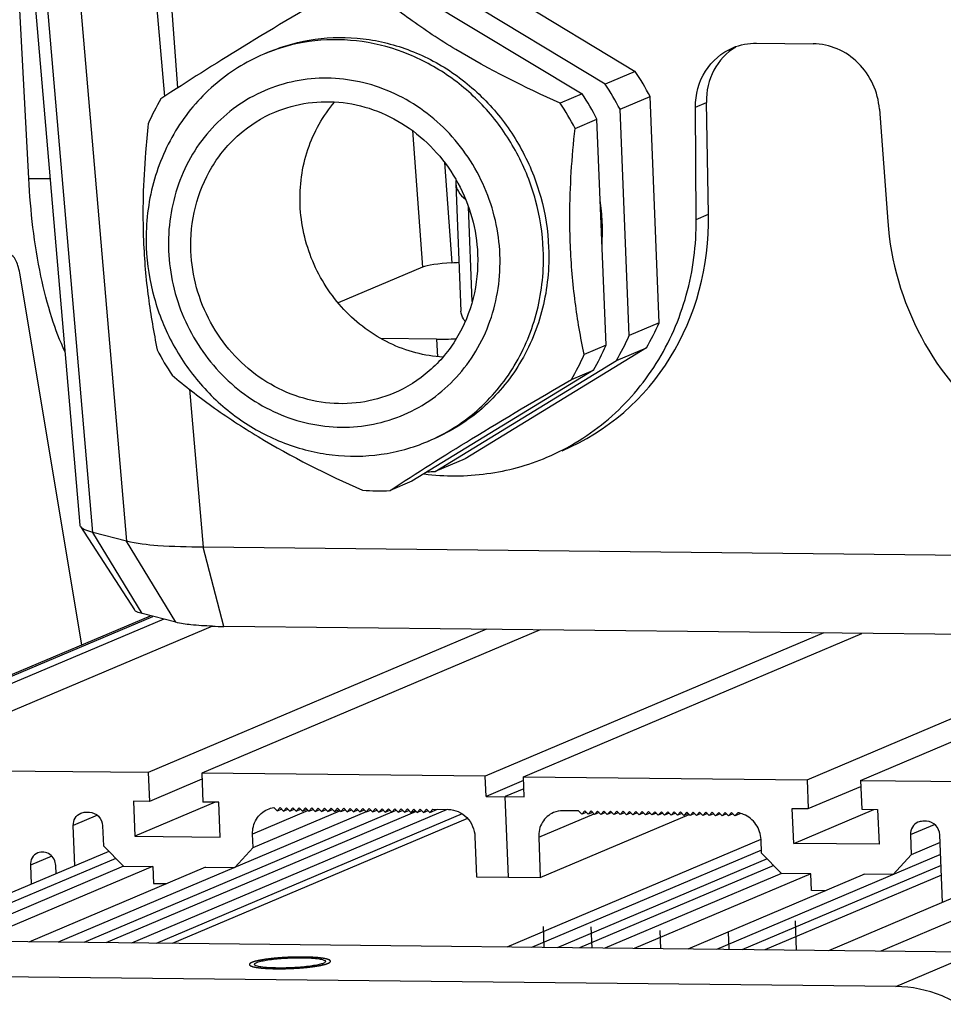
# Model space of a CAD drawing. Header units: millimetres. Extents: x 0 to 420, y 0 to 297.
# Tile 18 of 53: x 160 to 182, y 57 to 80. Entities that reach past the tile are written whole.
import ezdxf

# ---------------------------------------------------------------- set-up
doc = ezdxf.new("R2010")
doc.units = ezdxf.units.MM
doc.header["$LTSCALE"] = 23.1
doc.linetypes.add('CENTER', pattern=[0.6, 0.375, -0.075, 0.075, -0.075])
doc.layers.add('COMPONENTS', color=7, linetype='CONTINUOUS')

msp = doc.modelspace()

# ---------------------------------------------------------------- linework, layer by layer
at = {"layer": 'COMPONENTS', "color": 7, "linetype": 'CONTINUOUS'}
for p, q in [((161.07999, 84.63814), (162.51051, 67.99698)), ((162.8684, 84.68119), (163.401, 78.4855)), ((161.41326, 68.3783), (160.03405, 84.4225)), ((161.71452, 68.20217), (160.31443, 84.48931)), ((163.32442, 83.98228), (163.71354, 78.68909)), ((160.20255, 76.55478), (159.82995, 83.62871)), ((170.01632, 81.79495), (174.51131, 79.07938)), ((173.80311, 78.77942), (169.30812, 81.49498)), ((168.76335, 81.26424), (173.25833, 78.54868)), ((177.3704, 79.74698), (178.70681, 79.7325)), ((165.8736, 79.53903), (165.74735, 79.48556)), ((174.51131, 79.07938), (173.80311, 78.77942)), ((173.25833, 78.54868), (172.74175, 78.32988)), ((174.15096, 78.18484), (174.85916, 78.48481)), ((175.07467, 73.14873), (174.85916, 78.48481)), ((175.92998, 78.23531), (176.18787, 78.34454)), ((176.2389, 75.70794), (176.18787, 78.34454)), ((174.36647, 72.84876), (174.15096, 78.18484)), ((175.94916, 75.58521), (175.92998, 78.23531)), ((180.27065, 78.18829), (180.46561, 75.53629)), ((173.0896, 77.7353), (173.60618, 77.9541)), ((173.82169, 72.61802), (173.60618, 77.9541)), ((169.25206, 77.6838), (169.4892, 74.45795)), ((170.00973, 76.93403), (170.18391, 74.56473)), ((160.20255, 76.55478), (160.71086, 76.54927)), ((170.27642, 76.42946), (170.39791, 73.4214)), ((170.66622, 73.65403), (170.57621, 75.88267)), ((175.94916, 75.58521), (176.2389, 75.70794)), ((169.4892, 74.45795), (167.50298, 73.61668)), ((161.45321, 65.55208), (159.98855, 74.32036)), ((175.07467, 73.14873), (174.36647, 72.84876)), ((169.82078, 72.76472), (168.50557, 72.77897)), ((169.82078, 72.76472), (169.84622, 72.34901)), ((174.77457, 72.56117), (170.49509, 69.94065)), ((173.82169, 72.61802), (173.30511, 72.39922)), ((174.06636, 72.2612), (174.77457, 72.56117)), ((169.78688, 69.64068), (174.06636, 72.2612)), ((173.52159, 72.03046), (169.24211, 69.40994)), ((173.00501, 71.81166), (173.52159, 72.03046)), ((163.9946, 71.58022), (164.31476, 67.85587)), ((169.74253, 70.40461), (169.61628, 70.35113)), ((170.49509, 69.94065), (169.78688, 69.64068)), ((169.24211, 69.40994), (168.72553, 69.19114)), ((161.4262, 68.34252), (162.69332, 66.37578)), ((162.87457, 66.28902), (161.71452, 68.20217)), ((162.51051, 67.99698), (161.71452, 68.20217)), ((163.67056, 66.08383), (162.51051, 67.99698)), ((164.80317, 65.98469), (164.31476, 67.85587)), ((193.52075, 67.53951), (164.31476, 67.85587)), ((154.46947, 62.59409), (163.07259, 66.23798)), ((154.63749, 62.62705), (163.12865, 66.22353)), ((163.67056, 66.08383), (162.87457, 66.28902)), ((163.38522, 66.15739), (155.03991, 62.6227)), ((164.53375, 65.99095), (156.54295, 62.60641)), ((194.00915, 65.66833), (164.80317, 65.98469)), ((171.00416, 65.91752), (163.02106, 62.53624)), ((172.26671, 65.90385), (164.28362, 62.52257)), ((178.95525, 65.8314), (170.97215, 62.45012)), ((171.87398, 62.44035), (179.85707, 65.82163)), ((178.56251, 62.3679), (186.54561, 65.74918)), ((179.82506, 62.35422), (187.80816, 65.7355)), ((163.02106, 62.53624), (156.54295, 62.60641)), ((163.02106, 62.53624), (163.04856, 61.85547)), ((164.28362, 62.52257), (164.31111, 61.8418)), ((170.97215, 62.45012), (164.28362, 62.52257)), ((164.28933, 62.38101), (163.04856, 61.85547)), ((170.99133, 61.97516), (170.97215, 62.45012)), ((171.8776, 62.35054), (170.99133, 61.97516)), ((171.89316, 61.96539), (171.87398, 62.44035)), ((171.87398, 62.44035), (178.56251, 62.3679)), ((178.56251, 62.3679), (178.59, 61.68713)), ((179.82506, 62.35422), (179.85256, 61.67345)), ((179.82506, 62.35422), (186.30317, 62.28405)), ((171.88538, 62.15797), (171.44225, 61.97028)), ((178.59, 61.68713), (179.83078, 62.21266)), ((162.6728, 61.85954), (162.70605, 61.03628)), ((163.04856, 61.85547), (162.6728, 61.85954)), ((164.60044, 61.83866), (162.70605, 61.03628)), ((164.68687, 61.83773), (164.31111, 61.8418)), ((164.72012, 61.01447), (164.68687, 61.83773)), ((170.99133, 61.97516), (171.89316, 61.96539)), ((171.51898, 60.07045), (171.44225, 61.97028)), ((168.163, 61.61098), (160.89702, 58.53344)), ((168.76421, 61.60447), (161.49823, 58.52693)), ((161.54136, 61.60277), (161.63154, 61.6018)), ((169.34251, 61.62089), (162.0243, 58.52123)), ((170.07179, 61.66862), (162.62551, 58.51472)), ((170.42884, 61.56522), (163.2117, 58.50837)), ((166.79495, 61.6408), (165.48348, 61.08532)), ((165.49626, 60.76868), (167.54342, 61.63577)), ((165.9831, 61.71051), (166.05908, 61.63296)), ((166.05908, 61.63296), (166.13104, 61.71131)), ((166.05908, 61.63296), (166.16418, 61.67748)), ((166.13104, 61.71131), (166.20939, 61.63133)), ((166.20939, 61.63133), (166.28134, 61.70968)), ((166.20939, 61.63133), (166.31448, 61.67585)), ((166.28134, 61.70968), (166.35969, 61.62971)), ((166.35969, 61.62971), (166.43164, 61.70805)), ((166.35969, 61.62971), (166.46479, 61.67422)), ((166.43164, 61.70805), (166.50999, 61.62808)), ((166.50999, 61.62808), (166.58195, 61.70642)), ((166.50999, 61.62808), (166.61509, 61.67259)), ((166.58195, 61.70642), (166.6603, 61.62645)), ((166.6603, 61.62645), (166.73225, 61.7048)), ((166.6603, 61.62645), (166.7654, 61.67096)), ((166.73225, 61.7048), (166.8106, 61.62482)), ((166.8106, 61.62482), (166.88256, 61.70317)), ((166.8106, 61.62482), (166.9157, 61.66934)), ((166.88256, 61.70317), (166.96091, 61.62319)), ((166.96091, 61.62319), (167.03286, 61.70154)), ((166.96091, 61.62319), (167.066, 61.66771)), ((167.03286, 61.70154), (167.11121, 61.62157)), ((167.11121, 61.62157), (167.18317, 61.69991)), ((167.11121, 61.62157), (167.21631, 61.66608)), ((167.18317, 61.69991), (167.26151, 61.61994)), ((167.26151, 61.61994), (167.33347, 61.69828)), ((167.26151, 61.61994), (167.36661, 61.66445)), ((167.33347, 61.69828), (167.41182, 61.61831)), ((167.41182, 61.61831), (167.48377, 61.69665)), ((167.41182, 61.61831), (167.51692, 61.66282)), ((167.48377, 61.69665), (167.56212, 61.61668)), ((167.56212, 61.61668), (167.63408, 61.69503)), ((167.56212, 61.61668), (167.66722, 61.6612)), ((167.63408, 61.69503), (167.71243, 61.61505)), ((167.71243, 61.61505), (167.78438, 61.6934)), ((167.71243, 61.61505), (167.81753, 61.65957)), ((167.78438, 61.6934), (167.86273, 61.61343)), ((167.86273, 61.61343), (167.93469, 61.69177)), ((167.86273, 61.61343), (167.96783, 61.65794)), ((167.93469, 61.69177), (168.01304, 61.6118)), ((168.01304, 61.6118), (168.08499, 61.69014)), ((168.01304, 61.6118), (168.11813, 61.65631)), ((168.08499, 61.69014), (168.16334, 61.61017)), ((168.16334, 61.61017), (168.23529, 61.68851)), ((168.16334, 61.61017), (168.26844, 61.65468)), ((168.23529, 61.68851), (168.31364, 61.60854)), ((168.31364, 61.60854), (168.3856, 61.68689)), ((168.31364, 61.60854), (168.41874, 61.65306)), ((168.3856, 61.68689), (168.46395, 61.60691)), ((168.46395, 61.60691), (168.5359, 61.68526)), ((168.46395, 61.60691), (168.56905, 61.65143)), ((168.5359, 61.68526), (168.61425, 61.60528)), ((168.61425, 61.60528), (168.68621, 61.68363)), ((168.61425, 61.60528), (168.71935, 61.6498)), ((168.68621, 61.68363), (168.76456, 61.60366)), ((168.76456, 61.60366), (168.83651, 61.682)), ((168.76456, 61.60366), (168.86965, 61.64817)), ((168.83651, 61.682), (168.91486, 61.60203)), ((168.91486, 61.60203), (168.98682, 61.68037)), ((168.91486, 61.60203), (169.01996, 61.64654)), ((168.98682, 61.68037), (169.06516, 61.6004)), ((169.06516, 61.6004), (169.13712, 61.67875)), ((169.06516, 61.6004), (169.17026, 61.64492)), ((169.13712, 61.67875), (169.21547, 61.59877)), ((169.21547, 61.59877), (169.28742, 61.67712)), ((169.21547, 61.59877), (169.32057, 61.64329)), ((169.28742, 61.67712), (169.36577, 61.59714)), ((169.36577, 61.59714), (169.43773, 61.67549)), ((169.36577, 61.59714), (169.47087, 61.64166)), ((169.43773, 61.67549), (169.51608, 61.59552)), ((169.51608, 61.59552), (169.58803, 61.67386)), ((169.51608, 61.59552), (169.62117, 61.64003)), ((169.58803, 61.67386), (169.66638, 61.59389)), ((169.66638, 61.59389), (169.73834, 61.67223)), ((169.66638, 61.59389), (169.84853, 61.67104)), ((169.73834, 61.67223), (170.1023, 61.66829)), ((172.23213, 61.01222), (173.53761, 61.56516)), ((173.17173, 61.63504), (172.80777, 61.63899)), ((173.25008, 61.55507), (173.17173, 61.63504)), ((173.32204, 61.63342), (173.25008, 61.55507)), ((173.35518, 61.59958), (173.25008, 61.55507)), ((173.40039, 61.55344), (173.32204, 61.63342)), ((173.47234, 61.63179), (173.40039, 61.55344)), ((173.50548, 61.59796), (173.40039, 61.55344)), ((173.55069, 61.55181), (173.47234, 61.63179)), ((173.62265, 61.63016), (173.55069, 61.55181)), ((173.65579, 61.59633), (173.55069, 61.55181)), ((173.70099, 61.55019), (173.62265, 61.63016)), ((173.77295, 61.62853), (173.70099, 61.55019)), ((173.80609, 61.5947), (173.70099, 61.55019)), ((173.8513, 61.54856), (173.77295, 61.62853)), ((173.92325, 61.6269), (173.8513, 61.54856)), ((173.9564, 61.59307), (173.8513, 61.54856)), ((174.0016, 61.54693), (173.92325, 61.6269)), ((174.07356, 61.62527), (174.0016, 61.54693)), ((174.1067, 61.59144), (174.0016, 61.54693)), ((174.15191, 61.5453), (174.07356, 61.62527)), ((174.22386, 61.62365), (174.15191, 61.5453)), ((174.25701, 61.58982), (174.15191, 61.5453)), ((174.30221, 61.54367), (174.22386, 61.62365)), ((174.37417, 61.62202), (174.30221, 61.54367)), ((174.40731, 61.58819), (174.30221, 61.54367)), ((174.45252, 61.54204), (174.37417, 61.62202)), ((174.52447, 61.62039), (174.45252, 61.54204)), ((174.55761, 61.58656), (174.45252, 61.54204)), ((174.60282, 61.54042), (174.52447, 61.62039)), ((174.67477, 61.61876), (174.60282, 61.54042)), ((174.70792, 61.58493), (174.60282, 61.54042)), ((174.75312, 61.53879), (174.67477, 61.61876)), ((174.82508, 61.61713), (174.75312, 61.53879)), ((174.85822, 61.5833), (174.75312, 61.53879)), ((174.90343, 61.53716), (174.82508, 61.61713)), ((174.97538, 61.61551), (174.90343, 61.53716)), ((175.00853, 61.58168), (174.90343, 61.53716)), ((175.05373, 61.53553), (174.97538, 61.61551)), ((175.12569, 61.61388), (175.05373, 61.53553)), ((175.15883, 61.58005), (175.05373, 61.53553)), ((175.20404, 61.5339), (175.12569, 61.61388)), ((175.27599, 61.61225), (175.20404, 61.5339)), ((175.30913, 61.57842), (175.20404, 61.5339)), ((175.35434, 61.53228), (175.27599, 61.61225)), ((175.4263, 61.61062), (175.35434, 61.53228)), ((175.45944, 61.57679), (175.35434, 61.53228)), ((175.50464, 61.53065), (175.4263, 61.61062)), ((175.5766, 61.60899), (175.50464, 61.53065)), ((175.60974, 61.57516), (175.50464, 61.53065)), ((175.65495, 61.52902), (175.5766, 61.60899)), ((175.7269, 61.60737), (175.65495, 61.52902)), ((175.76005, 61.57354), (175.65495, 61.52902)), ((175.80525, 61.52739), (175.7269, 61.60737)), ((175.87721, 61.60574), (175.80525, 61.52739)), ((175.91035, 61.57191), (175.80525, 61.52739)), ((175.95556, 61.52576), (175.87721, 61.60574)), ((176.02751, 61.60411), (175.95556, 61.52576)), ((176.06065, 61.57028), (175.95556, 61.52576)), ((176.10586, 61.52414), (176.02751, 61.60411)), ((176.17782, 61.60248), (176.10586, 61.52414)), ((176.21096, 61.56865), (176.10586, 61.52414)), ((176.25616, 61.52251), (176.17782, 61.60248)), ((176.32812, 61.60085), (176.25616, 61.52251)), ((176.36126, 61.56702), (176.25616, 61.52251)), ((176.40647, 61.52088), (176.32812, 61.60085)), ((176.47842, 61.59923), (176.40647, 61.52088)), ((176.51157, 61.56539), (176.40647, 61.52088)), ((176.55677, 61.51925), (176.47842, 61.59923)), ((176.62873, 61.5976), (176.55677, 61.51925)), ((176.66187, 61.56377), (176.55677, 61.51925)), ((176.70708, 61.51762), (176.62873, 61.5976)), ((176.77903, 61.59597), (176.70708, 61.51762)), ((176.81218, 61.56214), (176.70708, 61.51762)), ((176.85738, 61.516), (176.77903, 61.59597)), ((176.92716, 61.59197), (176.85738, 61.516)), ((176.99738, 61.57529), (176.85738, 61.516)), ((178.24749, 60.86794), (178.21424, 61.6912)), ((178.21424, 61.6912), (178.59, 61.68713)), ((178.24749, 60.86794), (180.14189, 61.67032)), ((179.85256, 61.67345), (180.22832, 61.66938)), ((180.22832, 61.66938), (180.26157, 60.84612)), ((161.82181, 61.53009), (161.25354, 61.28939)), ((170.55387, 61.45715), (163.5824, 58.50435)), ((172.2705, 60.06231), (175.78304, 61.55006)), ((181.3815, 61.38787), (181.29132, 61.38884)), ((161.2919, 60.33948), (161.25354, 61.28939)), ((161.94493, 61.2819), (161.96412, 60.80694)), ((181.0035, 61.07546), (181.57177, 61.31615)), ((162.70605, 61.03628), (164.72012, 61.01447)), ((165.49626, 60.76868), (165.48348, 61.08532)), ((170.72909, 61.0285), (170.76745, 60.07859)), ((177.47614, 60.95918), (171.47843, 58.41882)), ((172.23213, 61.01222), (172.2705, 60.06231)), ((177.49053, 60.63876), (177.47775, 60.9554)), ((180.26157, 60.84612), (178.24749, 60.86794)), ((181.0035, 61.07546), (181.02268, 60.6005)), ((181.70215, 60.8883), (181.02268, 60.6005)), ((181.75919, 59.47614), (181.6949, 61.06797)), ((162.09065, 60.67779), (157.12438, 58.5743)), ((161.96412, 60.80694), (162.43421, 60.3271)), ((165.06453, 60.29861), (165.49626, 60.76868)), ((177.48768, 60.70944), (172.06461, 58.41247)), ((177.49053, 60.63876), (177.96063, 60.15892)), ((162.25339, 60.51168), (157.66548, 58.56844)), ((160.7472, 60.5658), (160.23977, 60.35087)), ((177.62159, 60.50499), (172.66583, 58.40596)), ((181.71356, 60.60592), (176.42343, 58.36526)), ((180.59095, 60.13043), (181.02268, 60.6005)), ((162.43421, 60.3271), (158.26669, 58.56193)), ((163.12327, 60.32515), (158.94306, 58.5546)), ((164.37314, 60.3061), (160.20562, 58.54093)), ((160.23977, 60.35087), (160.25792, 59.90153)), ((160.84877, 60.15178), (160.84099, 60.34436)), ((162.43421, 60.3271), (163.12561, 60.31961)), ((163.12561, 60.31961), (163.1416, 59.92382)), ((164.37314, 60.3061), (165.06453, 60.29861)), ((177.77981, 60.34349), (173.19189, 58.40026)), ((181.72393, 60.34915), (177.02465, 58.35875)), ((184.92939, 60.28351), (180.30128, 58.32325)), ((170.76745, 60.07859), (172.2705, 60.06231)), ((177.96063, 60.15892), (173.79311, 58.39375)), ((178.65203, 60.15143), (174.48451, 58.38626)), ((179.91458, 60.13776), (175.74706, 58.37258)), ((181.73326, 60.11806), (177.56574, 58.35288)), ((178.65203, 60.15143), (177.96063, 60.15892)), ((178.66801, 59.75563), (178.65203, 60.15143)), ((183.2363, 60.10178), (179.06879, 58.3366)), ((180.59095, 60.13043), (179.89955, 60.13792)), ((163.1416, 59.92382), (163.46237, 59.92034)), ((179.00382, 59.752), (178.66801, 59.75563)), ((182.56739, 58.29871), (152.12273, 58.62848)), ((180.66069, 57.49111), (182.56739, 58.29871)), ((180.66069, 57.49111), (150.21603, 57.82089))]:
    msp.add_line(p, q, dxfattribs=at)
at = {"layer": 'COMPONENTS', "color": 2, "linetype": 'CENTER'}
for p, q in [((178.31727, 58.34474), (178.2892, 59.03976)), ((172.36522, 58.40922), (172.34514, 58.90634)), ((173.4925, 58.39701), (173.47217, 58.90046)), ((175.11579, 58.37942), (175.0982, 58.8148)), ((176.72404, 58.362), (176.70703, 58.78313))]:
    msp.add_line(p, q, dxfattribs=at)
at = {"layer": 'COMPONENTS', "color": 7, "linetype": 'CONTINUOUS'}
for centre, radius, start, end in [((167.41867, 75.53936), 4.28553, 111.121319, 112.95392), ((169.1383, 75.53694), 6.4357, 27.261321, 33.397002), ((168.43009, 75.23697), 6.4357, 27.261321, 33.397002), ((167.88532, 75.00623), 6.4357, 27.261321, 33.397002), ((168.20435, 75.56642), 5.66345, 149.604332, 156.2828), ((167.36874, 74.78743), 6.4357, 27.261321, 33.397002), ((168.67677, 75.3173), 5.06004, 2.324188, 8.27122), ((168.75689, 75.32116), 4.97983, 356.308268, 2.317203), ((169.88955, 75.42669), 5.66345, 329.604335, 336.282797), ((169.18134, 75.12673), 5.66345, 329.604335, 336.282797), ((168.9556, 75.45617), 6.4357, 207.261321, 213.397002), ((168.63657, 74.89599), 5.66345, 329.604335, 336.282797), ((168.11999, 74.67719), 5.66345, 329.604332, 336.2828), ((169.52162, 74.95451), 5.32045, 270.946575, 272.85784), ((168.45951, 74.54469), 5.36015, 265.914019, 272.84478), ((164.91516, 76.81101), 10.82691, 267.979017, 269.40716)]:
    msp.add_arc(centre, radius, start, end, dxfattribs=at)
for centre, major_axis, ratio, start_param, end_param in [((177.69289, 78.2733), (-0.74221, 1.41832), 0.92337107, 0.05135499, 1.07543291), ((170.21882, 75.9929), (-2.96885, 5.67327), 0.92337107, -3.21685333, -2.06615975), ((170.31638, 74.44899), (0.87976, 0.03548), 0.13887446, 1.71634333, 2.78846631), ((170.0394, 74.69099), (0.95973, 0.03871), 0.13887446, -1.42524933, -1.24509351), ((170.36406, 72.99562), (1.59905, 0.06437), 0.1390487, -1.92303765, -1.62529587)]:
    msp.add_ellipse(centre, major_axis=major_axis, ratio=ratio, start_param=start_param, end_param=end_param, dxfattribs=at)
for points, knots in [([(167.59881, 81.05246), (166.80843, 80.5926), (165.36776, 79.74205), (163.95307, 78.84859), (163.31933, 78.43194)], [0, 0, 0, 0, 0.54662472, 1, 1, 1, 1]), ([(172.74175, 78.32988), (171.89773, 78.70525), (170.67504, 79.3122), (169.20735, 80.27938), (168.55059, 80.79169), (168.24677, 81.04544)], [0, 0, 0, 0, 0.52609832, 0.77454616, 1, 1, 1, 1]), ([(165.8736, 79.53903), (166.219, 79.68531), (166.95541, 79.8882), (168.10539, 79.8959), (169.236, 79.60998), (170.27911, 79.04892), (171.17413, 78.24749), (171.86935, 77.25326), (172.32471, 76.12542), (172.4513, 75.32239), (172.4675, 74.92135)], [0, 0, 0, 0, 0.11972345, 0.24051771, 0.36317958, 0.48804448, 0.61492772, 0.74318941, 0.87188956, 1, 1, 1, 1]), ([(172.34124, 74.86787), (172.32529, 75.26283), (172.20205, 76.05365), (171.75941, 77.16652), (171.08315, 78.15163), (170.2111, 78.9521), (169.19218, 79.5219), (168.08376, 79.82693), (166.95052, 79.84819), (166.21921, 79.67018), (165.8744, 79.53698)], [0, 0, 0, 0, 0.12801625, 0.25662765, 0.38483829, 0.51172909, 0.6366597, 0.75941768, 0.88028623, 1, 1, 1, 1]), ([(180.27065, 78.18829), (180.25575, 78.39094), (180.15114, 78.79385), (179.79769, 79.3001), (179.2956, 79.64408), (178.90033, 79.73041), (178.70681, 79.7325)], [0, 0, 0, 0, 0.25449262, 0.50850866, 0.75762085, 1, 1, 1, 1]), ([(165.74735, 79.48556), (165.3207, 79.30485), (164.51638, 78.80109), (163.60253, 77.70622), (163.05143, 76.37356), (162.95516, 75.40861), (162.97456, 74.92839)], [0, 0, 0, 0, 0.24581846, 0.49369881, 0.74502084, 1, 1, 1, 1]), ([(175.92998, 78.23531), (175.92785, 78.52906), (176.08142, 79.12229), (176.54975, 79.52671), (176.81031, 79.63708)], [0, 0, 0, 0, 0.50935642, 1, 1, 1, 1]), ([(171.31734, 74.76064), (171.29555, 75.29995), (171.04806, 76.37922), (170.28129, 77.5248), (169.45977, 78.22078), (168.7652, 78.61186), (168.01787, 78.85677), (167.24622, 78.94582), (166.48015, 78.87504), (165.74959, 78.64682), (165.08323, 78.26999), (164.5071, 77.75946), (164.04342, 77.13543), (163.70981, 76.42229), (163.51853, 75.64804), (163.49071, 75.11289), (163.50152, 74.8453)], [0, 0, 0, 0, 0.12875353, 0.25745657, 0.32128046, 0.3842822, 0.44638752, 0.50765835, 0.56828842, 0.62857633, 0.68887815, 0.74954757, 0.8108768, 0.87305064, 0.93611765, 1, 1, 1, 1]), ([(166.00554, 78.11794), (166.25622, 78.22411), (166.79072, 78.37133), (167.62536, 78.37688), (168.44593, 78.16934), (169.20299, 77.7621), (169.85257, 77.18042), (170.35715, 76.45883), (170.68764, 75.64025), (170.77952, 75.05742), (170.79127, 74.76634)], [0, 0, 0, 0, 0.1197239, 0.24051823, 0.36317976, 0.48804444, 0.61492771, 0.7431883, 0.87188673, 1, 1, 1, 1]), ([(166.60436, 75.93101), (166.58658, 76.37126), (166.70553, 77.25452), (167.14305, 78.03447), (167.42262, 78.35974)], [0, 0, 0, 0, 0.50672397, 1, 1, 1, 1]), ([(164.02759, 74.83961), (164.01354, 75.18739), (164.08209, 75.88405), (164.4762, 76.84414), (165.12821, 77.62927), (165.70181, 77.98932), (166.00554, 78.11794)], [0, 0, 0, 0, 0.25727348, 0.50927899, 0.75619955, 1, 1, 1, 1]), ([(163.01923, 77.84438), (162.99503, 77.61872), (162.90859, 76.70163), (162.88105, 75.7778), (162.90907, 75.08405)], [0, 0, 0, 0, 0.24634917, 1, 1, 1, 1]), ([(172.97945, 74.97496), (172.97009, 75.20663), (172.95409, 76.12814), (173.01609, 77.04972), (173.0896, 77.7353)], [0, 0, 0, 0, 0.25164342, 1, 1, 1, 1]), ([(161.06192, 72.45878), (160.93659, 72.72038), (160.71469, 73.3095), (160.37017, 74.67006), (160.24331, 75.78094), (160.20255, 76.55478)], [0, 0, 0, 0, 0.20690283, 0.4472803, 1, 1, 1, 1]), ([(170.27642, 76.42945), (170.27906, 76.36414), (170.33279, 76.21851), (170.44051, 76.11373), (170.50431, 76.06209)], [0, 0, 0, 0, 0.44331373, 1, 1, 1, 1]), ([(169.97196, 72.3378), (169.75605, 72.35076), (169.3227, 72.42087), (168.49243, 72.72823), (167.57273, 73.41235), (166.82614, 74.57121), (166.62266, 75.47809), (166.60436, 75.93101)], [0, 0, 0, 0, 0.12099714, 0.24363574, 0.49279355, 0.74642509, 1, 1, 1, 1]), ([(172.42777, 69.97811), (172.95187, 70.20009), (173.94305, 70.81584), (175.08511, 72.15265), (175.8001, 73.79051), (175.9535, 74.98568), (175.94916, 75.58521)], [0, 0, 0, 0, 0.24404729, 0.49104999, 0.74292521, 1, 1, 1, 1]), ([(180.46561, 75.53629), (180.53502, 74.59209), (181.07847, 72.71928), (182.33495, 71.22565), (183.08057, 70.65113)], [0, 0, 0, 0, 0.50144572, 1, 1, 1, 1]), ([(162.90907, 75.08405), (162.92719, 74.63545), (163.00138, 73.77104), (163.1495, 72.91672), (163.23474, 72.5083)], [0, 0, 0, 0, 0.5183261, 1, 1, 1, 1]), ([(162.97456, 74.92839), (162.99068, 74.52923), (163.11684, 73.73047), (163.57166, 72.60921), (164.26681, 71.62136), (165.16376, 70.82482), (166.21253, 70.26707), (167.35348, 69.98398), (168.51799, 69.99561), (169.26512, 70.2024), (169.61628, 70.35113)], [0, 0, 0, 0, 0.12716726, 0.25475321, 0.38201774, 0.50829402, 0.63315272, 0.75650171, 0.87860136, 1, 1, 1, 1]), ([(163.50152, 74.8453), (163.5233, 74.306), (163.77079, 73.22673), (164.53757, 72.08114), (165.35908, 71.38516), (166.05365, 70.99409), (166.80099, 70.74918), (167.57264, 70.66013), (168.33871, 70.73091), (169.06926, 70.95913), (169.73563, 71.33596), (170.31176, 71.84649), (170.77543, 72.47052), (171.10905, 73.18366), (171.30032, 73.95791), (171.32814, 74.49306), (171.31734, 74.76064)], [0, 0, 0, 0, 0.12875353, 0.25745657, 0.32128046, 0.3842822, 0.44638752, 0.50765835, 0.56828842, 0.62857633, 0.68887815, 0.74954757, 0.8108768, 0.87305064, 0.93611765, 1, 1, 1, 1]), ([(168.81332, 71.488), (168.56263, 71.38184), (168.02814, 71.23462), (167.1935, 71.22907), (166.37292, 71.43661), (165.61586, 71.84384), (164.96628, 72.42553), (164.4617, 73.14712), (164.13122, 73.96569), (164.03934, 74.54853), (164.02759, 74.83961)], [0, 0, 0, 0, 0.1197239, 0.24051823, 0.36317976, 0.48804444, 0.61492771, 0.7431883, 0.87188673, 1, 1, 1, 1]), ([(169.61628, 70.35113), (170.03473, 70.52836), (170.82494, 71.02445), (171.72321, 72.10617), (172.26615, 73.42891), (172.36059, 74.38872), (172.34124, 74.86787)], [0, 0, 0, 0, 0.24379923, 0.49071817, 0.74272709, 1, 1, 1, 1]), ([(172.4675, 74.92135), (172.48685, 74.4422), (172.3924, 73.48239), (171.84946, 72.15964), (170.9512, 71.07793), (170.16098, 70.58183), (169.74253, 70.40461)], [0, 0, 0, 0, 0.25727291, 0.50928183, 0.75620077, 1, 1, 1, 1]), ([(173.30511, 72.39922), (173.21988, 72.80764), (173.07175, 73.66196), (172.99757, 74.52637), (172.97945, 74.97496)], [0, 0, 0, 0, 0.48167392, 1, 1, 1, 1]), ([(159.98855, 74.32036), (159.97852, 74.38042), (159.9533, 74.49031), (159.89723, 74.64482), (159.81134, 74.75316), (159.75012, 74.75387)], [0, 0, 0, 0, 0.35460954, 0.64347542, 1, 1, 1, 1]), ([(170.79127, 74.76634), (170.80532, 74.41855), (170.73677, 73.7219), (170.34266, 72.76181), (169.69064, 71.97668), (169.11705, 71.61663), (168.81332, 71.488)], [0, 0, 0, 0, 0.25727348, 0.50927899, 0.75619955, 1, 1, 1, 1]), ([(170.49823, 73.17953), (170.48301, 73.1985), (170.43172, 73.26993), (170.40048, 73.35769), (170.39791, 73.42142)], [0, 0, 0, 0, 0.27606802, 1, 1, 1, 1]), ([(163.58259, 71.91372), (163.88641, 71.65997), (164.54316, 71.14767), (166.01085, 70.18048), (167.23354, 69.57353), (168.07758, 69.19816)], [0, 0, 0, 0, 0.22545251, 0.47389918, 1, 1, 1, 1]), ([(168.72553, 69.19114), (169.35927, 69.60779), (170.77396, 70.50125), (172.21463, 71.35179), (173.00501, 71.81166)], [0, 0, 0, 0, 0.45337277, 1, 1, 1, 1]), ([(169.52993, 69.58349), (170.01999, 69.52181), (171.01596, 69.52377), (171.97708, 69.78722), (172.42777, 69.97811)], [0, 0, 0, 0, 0.50227362, 1, 1, 1, 1]), ([(161.71437, 68.20215), (161.64938, 68.21888), (161.54766, 68.25005), (161.44843, 68.30802), (161.42621, 68.3425)], [0, 0, 0, 0, 0.62065248, 1, 1, 1, 1]), ([(164.31471, 67.85585), (163.95917, 67.85481), (163.356, 67.87208), (162.7511, 67.93482), (162.51036, 67.99696)], [0, 0, 0, 0, 0.58847772, 1, 1, 1, 1]), ([(162.87447, 66.28901), (162.83347, 66.29957), (162.76991, 66.319), (162.70707, 66.35444), (162.69332, 66.37578)], [0, 0, 0, 0, 0.62511765, 1, 1, 1, 1]), ([(164.53334, 65.99083), (164.36476, 65.99685), (164.07585, 66.01469), (163.78755, 66.0536), (163.67046, 66.08382)], [0, 0, 0, 0, 0.58245568, 1, 1, 1, 1]), ([(161.25354, 61.28939), (161.25109, 61.34996), (161.27957, 61.47351), (161.37578, 61.55814), (161.42947, 61.58085)], [0, 0, 0, 0, 0.50975076, 1, 1, 1, 1]), ([(161.63154, 61.6018), (161.71029, 61.60094), (161.87388, 61.52702), (161.94164, 61.36347), (161.94493, 61.2819)], [0, 0, 0, 0, 0.49101387, 1, 1, 1, 1]), ([(165.48348, 61.08532), (165.47858, 61.20642), (165.53521, 61.45411), (165.72842, 61.62132), (165.83522, 61.66802)], [0, 0, 0, 0, 0.50974899, 1, 1, 1, 1]), ([(170.1023, 61.66829), (170.2598, 61.66659), (170.58702, 61.51878), (170.7225, 61.19165), (170.72909, 61.0285)], [0, 0, 0, 0, 0.49101283, 1, 1, 1, 1]), ([(172.58376, 61.59504), (172.47643, 61.54957), (172.28416, 61.38031), (172.22724, 61.13332), (172.23213, 61.01222)], [0, 0, 0, 0, 0.49027113, 1, 1, 1, 1]), ([(177.47775, 60.9554), (177.47264, 61.0818), (177.38975, 61.3352), (177.18235, 61.50221), (177.06783, 61.55091)], [0, 0, 0, 0, 0.5041196, 1, 1, 1, 1]), ([(181.17944, 61.36692), (181.12574, 61.34421), (181.02953, 61.25958), (181.00105, 61.13603), (181.0035, 61.07546)], [0, 0, 0, 0, 0.49024924, 1, 1, 1, 1]), ([(181.6949, 61.06797), (181.6916, 61.14954), (181.62385, 61.31309), (181.46025, 61.38701), (181.3815, 61.38787)], [0, 0, 0, 0, 0.50898613, 1, 1, 1, 1]), ([(160.41553, 60.64225), (160.36188, 60.61952), (160.26578, 60.53489), (160.23733, 60.41142), (160.23977, 60.35087)], [0, 0, 0, 0, 0.49020659, 1, 1, 1, 1]), ([(160.84099, 60.34436), (160.83695, 60.44442), (160.73486, 60.64853), (160.50274, 60.67922), (160.41553, 60.64225)], [0, 0, 0, 0, 0.51388944, 1, 1, 1, 1]), ([(165.52517, 58.01432), (165.52466, 58.02658), (165.56103, 58.05465), (165.62921, 58.07641), (165.74289, 58.10417), (165.95322, 58.13673), (166.26075, 58.1641), (166.51789, 58.17083), (166.65048, 58.1694)], [0, 0, 0, 0, 0.0319448, 0.09772106, 0.19868547, 0.33016695, 0.65472522, 1, 1, 1, 1]), ([(167.20378, 58.0822), (167.20429, 58.06994), (167.16791, 58.04186), (167.09973, 58.02011), (166.98605, 57.99235), (166.77572, 57.95979), (166.4682, 57.93242), (166.21105, 57.92568), (166.07847, 57.92712)], [0, 0, 0, 0, 0.0319448, 0.09772106, 0.19868547, 0.33016695, 0.65472522, 1, 1, 1, 1]), ([(166.65048, 58.1694), (166.72495, 58.16859), (166.85688, 58.16493), (167.03447, 58.14674), (167.13686, 58.12861), (167.20305, 58.09956), (167.20378, 58.0822)], [0, 0, 0, 0, 0.39219404, 0.70364643, 0.90849099, 1, 1, 1, 1]), ([(166.07847, 57.92712), (166.00399, 57.92793), (165.87206, 57.93159), (165.69447, 57.94978), (165.59208, 57.96791), (165.52589, 57.99696), (165.52517, 58.01432)], [0, 0, 0, 0, 0.39219404, 0.70364643, 0.90849099, 1, 1, 1, 1]), ([(182.70992, 56.65146), (182.43102, 56.91017), (181.78641, 57.32955), (181.03115, 57.4871), (180.66069, 57.49111)], [0, 0, 0, 0, 0.50660905, 1, 1, 1, 1])]:
    msp.add_open_spline(points, degree=3, knots=knots, dxfattribs=at)
for points in [[(176.81031, 79.63708), (176.98549, 79.71128), (177.18015, 79.74904), (177.3704, 79.74698)], [(170.28379, 76.51488), (170.27787, 76.48692), (170.27526, 76.45801), (170.27642, 76.42945)], [(161.42621, 68.3425), (161.4193, 68.35323), (161.41434, 68.36581), (161.41326, 68.37852)], [(161.42947, 61.58085), (161.46448, 61.59566), (161.50336, 61.60318), (161.54136, 61.60277)], [(165.83522, 61.66802), (165.88222, 61.68857), (165.93218, 61.7044), (165.9831, 61.71051)], [(172.80777, 61.63899), (172.73168, 61.63981), (172.65383, 61.62471), (172.58376, 61.59504)], [(177.06783, 61.55091), (177.02288, 61.57002), (176.97553, 61.58518), (176.92716, 61.59197)], [(181.29132, 61.38884), (181.25332, 61.38925), (181.21444, 61.38173), (181.17944, 61.36692)]]:
    msp.add_open_spline(points, degree=3, dxfattribs=at)
at = {"layer": 'COMPONENTS', "color": 2, "linetype": 'CONTINUOUS'}
for points in [[(167.2663, 58.03849), (167.27016, 58.04075), (167.27594, 58.04413), (167.28366, 58.04864), (167.28945, 58.05203), (167.29428, 58.05485), (167.29814, 58.05711), (167.30103, 58.0588), (167.30393, 58.06049), (167.30634, 58.0619), (167.30827, 58.06303), (167.30947, 58.06373), (167.31044, 58.0643), (167.31116, 58.06472), (167.31176, 58.06507), (167.31219, 58.06532), (167.31242, 58.06546), (167.31265, 58.06557), (167.31264, 58.06567), (167.31271, 58.06581), (167.31279, 58.06605), (167.31293, 58.06639), (167.31309, 58.06681), (167.3133, 58.06736), (167.31357, 58.06804), (167.31399, 58.06914), (167.31452, 58.07052), (167.31516, 58.07217), (167.3158, 58.07382), (167.31665, 58.07602), (167.31771, 58.07878), (167.31877, 58.08153), (167.31962, 58.08373), (167.32026, 58.08538), (167.3209, 58.08703), (167.32143, 58.08841), (167.32185, 58.08951), (167.32212, 58.0902), (167.32233, 58.09075), (167.32249, 58.09116), (167.32262, 58.0915), (167.32272, 58.09174), (167.32276, 58.09188), (167.32285, 58.09199), (167.32269, 58.09208), (167.32257, 58.09221), (167.32232, 58.09244), (167.32199, 58.09276), (167.32157, 58.09315), (167.32103, 58.09366), (167.32034, 58.09431), (167.31925, 58.09534), (167.31788, 58.09663), (167.31623, 58.09817), (167.31459, 58.09972), (167.3124, 58.10178), (167.30966, 58.10436), (167.30692, 58.10694), (167.30472, 58.109), (167.30308, 58.11055), (167.30144, 58.1121), (167.30007, 58.11339), (167.29897, 58.11442), (167.29829, 58.11506), (167.29774, 58.11558), (167.29733, 58.11596), (167.29698, 58.11629), (167.29675, 58.11651), (167.2966, 58.11664), (167.29655, 58.11674), (167.29625, 58.11682), (167.29593, 58.11694), (167.29535, 58.11715), (167.29453, 58.11744), (167.29354, 58.11779), (167.29222, 58.11826), (167.29058, 58.11885), (167.28794, 58.11979), (167.28465, 58.12096), (167.2807, 58.12236), (167.27675, 58.12377), (167.27148, 58.12565), (167.26489, 58.12799), (167.25831, 58.13034), (167.25304, 58.13221), (167.24909, 58.13362), (167.24514, 58.13503), (167.24185, 58.1362), (167.23921, 58.13714), (167.23757, 58.13772), (167.23625, 58.13819), (167.23526, 58.13854), (167.23443, 58.13884), (167.23387, 58.13904), (167.23352, 58.13916), (167.23332, 58.13925), (167.2329, 58.13932), (167.23242, 58.13942), (167.23154, 58.13959), (167.2303, 58.13983), (167.22881, 58.14012), (167.22682, 58.14051), (167.22433, 58.14099), (167.22035, 58.14177), (167.21538, 58.14274), (167.20941, 58.1439), (167.20344, 58.14507), (167.19548, 58.14662), (167.18553, 58.14856), (167.17558, 58.1505), (167.16762, 58.15205), (167.16165, 58.15321), (167.15568, 58.15438), (167.15071, 58.15535), (167.14673, 58.15612), (167.14424, 58.15661), (167.14225, 58.157), (167.14075, 58.15729), (167.13952, 58.15753), (167.1385, 58.15772), (167.13784, 58.15788), (167.13678, 58.15798), (167.1355, 58.15814), (167.13386, 58.15832), (167.13191, 58.15855), (167.12931, 58.15885), (167.12606, 58.15923), (167.12085, 58.15983), (167.11434, 58.16058), (167.10653, 58.16148), (167.09872, 58.16239), (167.0883, 58.16359), (167.07529, 58.16509), (167.05967, 58.1669), (167.04665, 58.16841), (167.03623, 58.16961), (167.02973, 58.17036), (167.02452, 58.17096), (167.02062, 58.17142), (167.01735, 58.17179), (167.01509, 58.17206), (167.01376, 58.1722), (167.01286, 58.17233), (167.01162, 58.17239), (167.01008, 58.1725), (167.00734, 58.17267), (167.00345, 58.17293), (166.99877, 58.17323), (166.99254, 58.17364), (166.98474, 58.17414), (166.97227, 58.17495), (166.95668, 58.17597), (166.93797, 58.17718), (166.91926, 58.1784), (166.90367, 58.17941), (166.8912, 58.18022), (166.88341, 58.18073), (166.87717, 58.18113), (166.87249, 58.18143), (166.86859, 58.18169), (166.86587, 58.18187), (166.8643, 58.18196), (166.86319, 58.18205), (166.86178, 58.18208), (166.86001, 58.18213), (166.85687, 58.18221), (166.8524, 58.18233), (166.84703, 58.18248), (166.83987, 58.18267), (166.83093, 58.18292), (166.81661, 58.1833), (166.79871, 58.18379), (166.77724, 58.18437), (166.75576, 58.18496), (166.73787, 58.18544), (166.72355, 58.18583), (166.71281, 58.18612), (166.70386, 58.18636), (166.69761, 58.18654), (166.69401, 58.18662), (166.69138, 58.18673), (166.68849, 58.18669), (166.68473, 58.18668), (166.6781, 58.18665), (166.66866, 58.18661), (166.65732, 58.18657), (166.64221, 58.1865), (166.62331, 58.18643), (166.60064, 58.18633), (166.57797, 58.18624), (166.55907, 58.18616), (166.54396, 58.1861), (166.53262, 58.18605), (166.52318, 58.18603), (166.5156, 58.18598), (166.50999, 58.18601), (166.50409, 58.18577), (166.49632, 58.18554), (166.48658, 58.18521), (166.4749, 58.18484), (166.45932, 58.18434), (166.43985, 58.18372), (166.41648, 58.18297), (166.39311, 58.18222), (166.36975, 58.18148), (166.35028, 58.18085), (166.33664, 58.18042), (166.32886, 58.18016), (166.323, 58.18003), (166.31722, 58.17962), (166.3095, 58.17918), (166.29598, 58.17837), (166.27667, 58.17723), (166.25351, 58.17585), (166.23034, 58.17448), (166.20717, 58.1731), (166.18786, 58.17196), (166.17241, 58.17104), (166.16083, 58.17035), (166.15117, 58.16979), (166.14347, 58.16931), (166.13761, 58.16902), (166.13206, 58.16847), (166.12455, 58.16782), (166.1152, 58.16699), (166.10396, 58.16599), (166.08898, 58.16467), (166.07026, 58.16301), (166.04779, 58.16102), (166.02532, 58.15903), (166.00659, 58.15737), (165.99162, 58.15605), (165.98225, 58.15522), (165.97476, 58.15455), (165.96915, 58.15406), (165.96447, 58.15364), (165.96118, 58.15335), (165.95933, 58.15318), (165.95787, 58.15307), (165.95667, 58.15291), (165.95497, 58.1527), (165.95205, 58.15234), (165.94785, 58.15183), (165.94282, 58.15122), (165.93611, 58.1504), (165.92772, 58.14937), (165.91431, 58.14773), (165.89753, 58.14569), (165.87741, 58.14323), (165.85728, 58.14077), (165.84051, 58.13872), (165.82709, 58.13708), (165.81871, 58.13606), (165.812, 58.13524), (165.80696, 58.13462), (165.80278, 58.13411), (165.79983, 58.13375), (165.79817, 58.13354), (165.79685, 58.1334), (165.79583, 58.13321), (165.79435, 58.13298), (165.79183, 58.13256), (165.78819, 58.13196), (165.78383, 58.13124), (165.77803, 58.13029), (165.77077, 58.1291), (165.75915, 58.12719), (165.74463, 58.1248), (165.72721, 58.12194), (165.70978, 58.11907), (165.69526, 58.11669), (165.68365, 58.11478), (165.67639, 58.11358), (165.67058, 58.11263), (165.66622, 58.11191), (165.6626, 58.11132), (165.66004, 58.1109), (165.65861, 58.11066), (165.65745, 58.11049), (165.65665, 58.11028), (165.65545, 58.11002), (165.65342, 58.10956), (165.65048, 58.1089), (165.64697, 58.10811), (165.64228, 58.10706), (165.63642, 58.10574), (165.62705, 58.10363), (165.61534, 58.101), (165.60128, 58.09784), (165.58956, 58.09521), (165.58019, 58.0931), (165.57316, 58.09152), (165.56613, 58.08994), (165.56028, 58.08862), (165.55559, 58.08757), (165.55266, 58.08691), (165.55032, 58.08638), (165.54856, 58.08599), (165.54709, 58.08566), (165.54594, 58.0854), (165.54498, 58.0852), (165.54442, 58.08499), (165.54353, 58.0847), (165.54247, 58.08435), (165.54118, 58.08393), (165.53947, 58.08336), (165.53732, 58.08265), (165.53389, 58.08152), (165.5296, 58.0801), (165.52445, 58.07841), (165.5193, 58.07671), (165.51243, 58.07444), (165.50385, 58.07161), (165.49355, 58.06822), (165.47981, 58.06369), (165.46951, 58.06029), (165.46265, 58.05803)], [(165.46265, 58.05803), (165.45879, 58.05577), (165.453, 58.05239), (165.44528, 58.04787), (165.43949, 58.04449), (165.43467, 58.04167), (165.43081, 58.03941), (165.42791, 58.03772), (165.42502, 58.03603), (165.4226, 58.03462), (165.42068, 58.03349), (165.41947, 58.03278), (165.4185, 58.03222), (165.41778, 58.0318), (165.41718, 58.03144), (165.41675, 58.0312), (165.41652, 58.03106), (165.41629, 58.03095), (165.4163, 58.03085), (165.41623, 58.03071), (165.41615, 58.03047), (165.41601, 58.03013), (165.41586, 58.02971), (165.41564, 58.02916), (165.41538, 58.02847), (165.41495, 58.02737), (165.41442, 58.026), (165.41378, 58.02435), (165.41315, 58.0227), (165.4123, 58.02049), (165.41123, 58.01774), (165.41017, 58.01499), (165.40932, 58.01279), (165.40868, 58.01114), (165.40805, 58.00949), (165.40752, 58.00811), (165.40709, 58.00701), (165.40682, 58.00632), (165.40661, 58.00577), (165.40645, 58.00536), (165.40632, 58.00502), (165.40622, 58.00477), (165.40619, 58.00464), (165.40609, 58.00453), (165.40625, 58.00444), (165.40637, 58.00431), (165.40662, 58.00408), (165.40695, 58.00376), (165.40737, 58.00337), (165.40792, 58.00286), (165.4086, 58.00221), (165.4097, 58.00118), (165.41107, 57.99989), (165.41271, 57.99835), (165.41435, 57.9968), (165.41655, 57.99474), (165.41929, 57.99216), (165.42203, 57.98958), (165.42422, 57.98752), (165.42586, 57.98597), (165.42751, 57.98442), (165.42888, 57.98313), (165.42997, 57.9821), (165.43066, 57.98146), (165.43121, 57.98094), (165.43161, 57.98055), (165.43196, 57.98023), (165.43219, 57.98001), (165.43235, 57.97988), (165.4324, 57.97978), (165.4327, 57.97969), (165.43301, 57.97958), (165.4336, 57.97937), (165.43441, 57.97908), (165.4354, 57.97873), (165.43672, 57.97826), (165.43837, 57.97767), (165.441, 57.97673), (165.44429, 57.97556), (165.44824, 57.97415), (165.45219, 57.97275), (165.45746, 57.97087), (165.46405, 57.96853), (165.47063, 57.96618), (165.4759, 57.96431), (165.47985, 57.9629), (165.4838, 57.96149), (165.4871, 57.96032), (165.48973, 57.95938), (165.49138, 57.9588), (165.49269, 57.95833), (165.49368, 57.95797), (165.49451, 57.95768), (165.49508, 57.95748), (165.49542, 57.95736), (165.49562, 57.95727), (165.49604, 57.9572), (165.49652, 57.9571), (165.4974, 57.95693), (165.49864, 57.95669), (165.50013, 57.9564), (165.50212, 57.95601), (165.50461, 57.95553), (165.50859, 57.95475), (165.51357, 57.95378), (165.51954, 57.95262), (165.52551, 57.95145), (165.53346, 57.9499), (165.54341, 57.94796), (165.55336, 57.94602), (165.56132, 57.94447), (165.56729, 57.9433), (165.57326, 57.94214), (165.57824, 57.94117), (165.58222, 57.94039), (165.5847, 57.93991), (165.58669, 57.93952), (165.58819, 57.93923), (165.58942, 57.93899), (165.59044, 57.9388), (165.5911, 57.93864), (165.59216, 57.93854), (165.59344, 57.93838), (165.59508, 57.9382), (165.59703, 57.93797), (165.59963, 57.93767), (165.60289, 57.93729), (165.60809, 57.93669), (165.6146, 57.93594), (165.62241, 57.93504), (165.63022, 57.93413), (165.64064, 57.93293), (165.65366, 57.93142), (165.66928, 57.92962), (165.68229, 57.92811), (165.69271, 57.92691), (165.69922, 57.92616), (165.70442, 57.92555), (165.70833, 57.9251), (165.71159, 57.92473), (165.71385, 57.92446), (165.71518, 57.92432), (165.71608, 57.92419), (165.71732, 57.92413), (165.71886, 57.92402), (165.7216, 57.92385), (165.72549, 57.92359), (165.73017, 57.92329), (165.73641, 57.92288), (165.7442, 57.92238), (165.75667, 57.92157), (165.77226, 57.92055), (165.79097, 57.91934), (165.80968, 57.91812), (165.82527, 57.91711), (165.83774, 57.9163), (165.84554, 57.91579), (165.85177, 57.91539), (165.85645, 57.91508), (165.86035, 57.91483), (165.86307, 57.91465), (165.86465, 57.91456), (165.86575, 57.91447), (165.86716, 57.91444), (165.86893, 57.91439), (165.87207, 57.91431), (165.87654, 57.91418), (165.88191, 57.91404), (165.88907, 57.91384), (165.89802, 57.9136), (165.91233, 57.91321), (165.93023, 57.91273), (165.95171, 57.91215), (165.97318, 57.91156), (165.99108, 57.91108), (166.00539, 57.91069), (166.01613, 57.9104), (166.02508, 57.91016), (166.03134, 57.90998), (166.03493, 57.90989), (166.03756, 57.90979), (166.04045, 57.90983), (166.04421, 57.90984), (166.05084, 57.90987), (166.06028, 57.90991), (166.07162, 57.90995), (166.08673, 57.91001), (166.10563, 57.91009), (166.1283, 57.91018), (166.15098, 57.91028), (166.16987, 57.91035), (166.18499, 57.91041), (166.19633, 57.91046), (166.20576, 57.91049), (166.21334, 57.91054), (166.21895, 57.91051), (166.22485, 57.91075), (166.23262, 57.91098), (166.24237, 57.9113), (166.25405, 57.91167), (166.26963, 57.91217), (166.2891, 57.9128), (166.31246, 57.91355), (166.33583, 57.91429), (166.3592, 57.91504), (166.37867, 57.91567), (166.3923, 57.91609), (166.40008, 57.91636), (166.40594, 57.91649), (166.41172, 57.91689), (166.41945, 57.91733), (166.43296, 57.91815), (166.45227, 57.91929), (166.47544, 57.92066), (166.49861, 57.92204), (166.52177, 57.92341), (166.54108, 57.92456), (166.55653, 57.92548), (166.56811, 57.92617), (166.57777, 57.92673), (166.58548, 57.92721), (166.59133, 57.9275), (166.59689, 57.92805), (166.6044, 57.92869), (166.61375, 57.92953), (166.62498, 57.93052), (166.63996, 57.93185), (166.65869, 57.93351), (166.68116, 57.9355), (166.70362, 57.93749), (166.72235, 57.93915), (166.73733, 57.94047), (166.74669, 57.9413), (166.75418, 57.94196), (166.7598, 57.94246), (166.76447, 57.94288), (166.76776, 57.94317), (166.76961, 57.94333), (166.77107, 57.94345), (166.77228, 57.94361), (166.77397, 57.94381), (166.7769, 57.94417), (166.78109, 57.94469), (166.78612, 57.9453), (166.79283, 57.94612), (166.80122, 57.94714), (166.81464, 57.94878), (166.83141, 57.95083), (166.85154, 57.95329), (166.87166, 57.95575), (166.88843, 57.9578), (166.90185, 57.95944), (166.91024, 57.96046), (166.91695, 57.96128), (166.92198, 57.9619), (166.92617, 57.96241), (166.92911, 57.96277), (166.93077, 57.96297), (166.93209, 57.96312), (166.93312, 57.96331), (166.93459, 57.96354), (166.93712, 57.96396), (166.94075, 57.96456), (166.94511, 57.96527), (166.95092, 57.96623), (166.95818, 57.96742), (166.96979, 57.96933), (166.98431, 57.97172), (167.00174, 57.97458), (167.01916, 57.97745), (167.03368, 57.97983), (167.0453, 57.98174), (167.05256, 57.98293), (167.05836, 57.98389), (167.06272, 57.9846), (167.06634, 57.9852), (167.0689, 57.98562), (167.07033, 57.98586), (167.07149, 57.98603), (167.0723, 57.98624), (167.07349, 57.9865), (167.07553, 57.98696), (167.07846, 57.98762), (167.08198, 57.98841), (167.08666, 57.98946), (167.09252, 57.99078), (167.10189, 57.99288), (167.11361, 57.99552), (167.12766, 57.99868), (167.13938, 58.00131), (167.14875, 58.00342), (167.15578, 58.005), (167.16281, 58.00658), (167.16867, 58.0079), (167.17335, 58.00895), (167.17628, 58.00961), (167.17863, 58.01013), (167.18038, 58.01053), (167.18186, 58.01086), (167.183, 58.01112), (167.18396, 58.01131), (167.18452, 58.01153), (167.18541, 58.01181), (167.18647, 58.01217), (167.18776, 58.01259), (167.18948, 58.01316), (167.19162, 58.01387), (167.19506, 58.015), (167.19935, 58.01641), (167.2045, 58.01811), (167.20965, 58.01981), (167.21651, 58.02207), (167.2251, 58.0249), (167.2354, 58.0283), (167.24913, 58.03283), (167.25943, 58.03623), (167.2663, 58.03849)]]:
    msp.add_open_spline(points, degree=3, knots=[0, 0, 0, 0, 0.015625, 0.0234375, 0.03125, 0.0390625, 0.04296875, 0.046875, 0.05078125, 0.0546875, 0.05664062, 0.05859375, 0.05957031, 0.06054688, 0.06152344, 0.06201172, 0.06225586, 0.0625, 0.06274414, 0.06298828, 0.06347656, 0.06445312, 0.06542969, 0.06640625, 0.06835938, 0.0703125, 0.07421875, 0.078125, 0.08203125, 0.0859375, 0.09375, 0.1015625, 0.10546875, 0.109375, 0.11328125, 0.1171875, 0.11914062, 0.12109375, 0.12207031, 0.12304688, 0.12402344, 0.12451172, 0.12475586, 0.125, 0.12524414, 0.12548828, 0.12597656, 0.12695312, 0.12792969, 0.12890625, 0.13085938, 0.1328125, 0.13671875, 0.140625, 0.14453125, 0.1484375, 0.15625, 0.1640625, 0.16796875, 0.171875, 0.17578125, 0.1796875, 0.18164062, 0.18359375, 0.18457031, 0.18554688, 0.18652344, 0.18701172, 0.18725586, 0.1875, 0.18774414, 0.18798828, 0.18847656, 0.18945312, 0.19042969, 0.19140625, 0.19335938, 0.1953125, 0.19921875, 0.203125, 0.20703125, 0.2109375, 0.21875, 0.2265625, 0.23046875, 0.234375, 0.23828125, 0.2421875, 0.24414062, 0.24609375, 0.24707031, 0.24804688, 0.24902344, 0.24951172, 0.24975586, 0.25, 0.25024414, 0.25048828, 0.25097656, 0.25195312, 0.25292969, 0.25390625, 0.25585938, 0.2578125, 0.26171875, 0.265625, 0.26953125, 0.2734375, 0.28125, 0.2890625, 0.29296875, 0.296875, 0.30078125, 0.3046875, 0.30664062, 0.30859375, 0.30957031, 0.31054688, 0.31152344, 0.31201172, 0.3125, 0.31298828, 0.31347656, 0.31445312, 0.31542969, 0.31640625, 0.31835938, 0.3203125, 0.32421875, 0.328125, 0.33203125, 0.3359375, 0.34375, 0.3515625, 0.359375, 0.36328125, 0.3671875, 0.36914062, 0.37109375, 0.37304688, 0.37402344, 0.37451172, 0.375, 0.37548828, 0.37597656, 0.37695312, 0.37890625, 0.38085938, 0.3828125, 0.38671875, 0.390625, 0.3984375, 0.40625, 0.4140625, 0.421875, 0.42578125, 0.4296875, 0.43164062, 0.43359375, 0.43554688, 0.43652344, 0.43701172, 0.4375, 0.43798828, 0.43847656, 0.43945312, 0.44140625, 0.44335938, 0.4453125, 0.44921875, 0.453125, 0.4609375, 0.46875, 0.4765625, 0.484375, 0.48828125, 0.4921875, 0.49609375, 0.49804688, 0.49902344, 0.5, 0.50097656, 0.50195312, 0.50390625, 0.5078125, 0.51171875, 0.515625, 0.5234375, 0.53125, 0.5390625, 0.546875, 0.55078125, 0.5546875, 0.55859375, 0.56054688, 0.5625, 0.56445312, 0.56640625, 0.5703125, 0.57421875, 0.578125, 0.5859375, 0.59375, 0.6015625, 0.609375, 0.6171875, 0.62109375, 0.62304688, 0.625, 0.62695312, 0.62890625, 0.6328125, 0.640625, 0.6484375, 0.65625, 0.6640625, 0.671875, 0.67578125, 0.6796875, 0.68359375, 0.68554688, 0.6875, 0.68945312, 0.69140625, 0.6953125, 0.69921875, 0.703125, 0.7109375, 0.71875, 0.7265625, 0.734375, 0.73828125, 0.7421875, 0.74414062, 0.74609375, 0.74804688, 0.74902344, 0.74951172, 0.75, 0.75048828, 0.75097656, 0.75195312, 0.75390625, 0.75585938, 0.7578125, 0.76171875, 0.765625, 0.7734375, 0.78125, 0.7890625, 0.796875, 0.80078125, 0.8046875, 0.80664062, 0.80859375, 0.81054688, 0.81152344, 0.81201172, 0.8125, 0.81298828, 0.81347656, 0.81445312, 0.81640625, 0.81835938, 0.8203125, 0.82421875, 0.828125, 0.8359375, 0.84375, 0.8515625, 0.859375, 0.86328125, 0.8671875, 0.86914062, 0.87109375, 0.87304688, 0.87402344, 0.87451172, 0.875, 0.87548828, 0.87597656, 0.87695312, 0.87890625, 0.88085938, 0.8828125, 0.88671875, 0.890625, 0.8984375, 0.90625, 0.9140625, 0.91796875, 0.921875, 0.92578125, 0.9296875, 0.93164062, 0.93359375, 0.93457031, 0.93554688, 0.93652344, 0.93701172, 0.9375, 0.93798828, 0.93847656, 0.93945312, 0.94042969, 0.94140625, 0.94335938, 0.9453125, 0.94921875, 0.953125, 0.95703125, 0.9609375, 0.96875, 0.9765625, 0.984375, 1, 1, 1, 1], dxfattribs=at)

doc.saveas('drawing.dxf')
